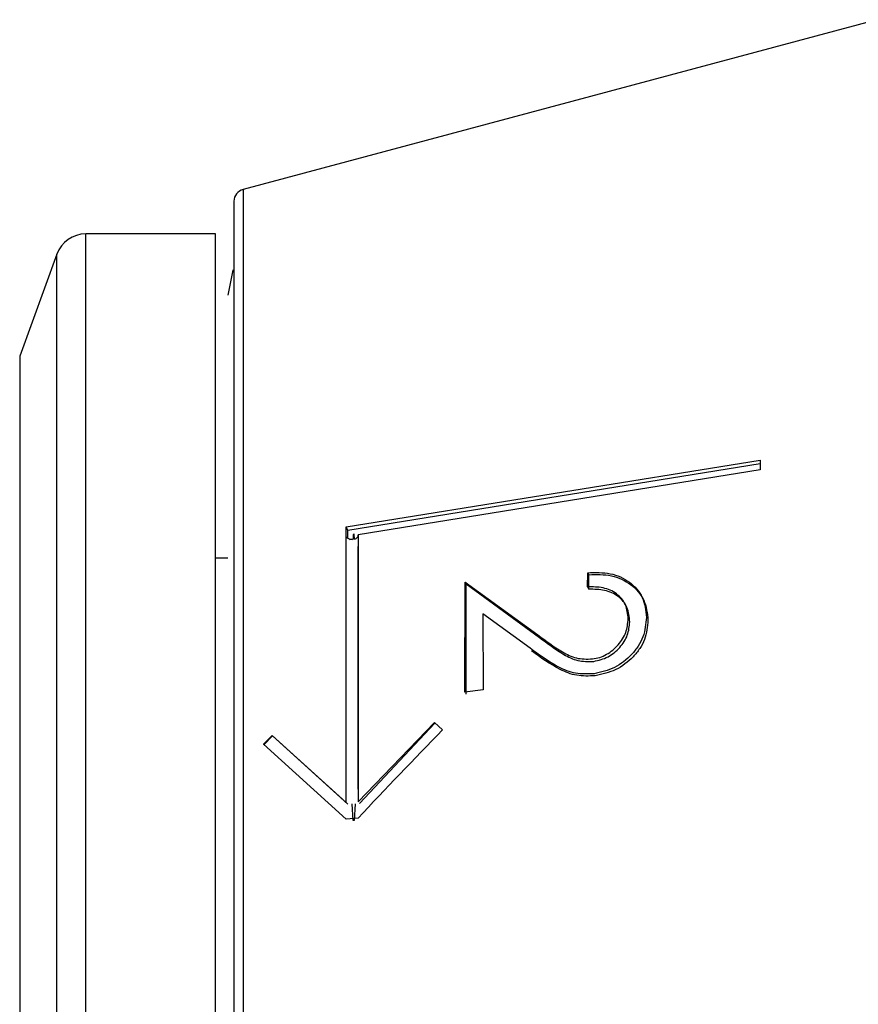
# Model space of a CAD drawing. Header units: inches. Extents: x 0.2 to 16.8, y 0.3 to 10.9.
# Tile 5 of 19: x 4.254 to 4.793, y 1.606 to 2.24. Entities that reach past the tile are written whole.
import ezdxf

# ---------------------------------------------------------------- set-up
doc = ezdxf.new("R2010")
doc.units = ezdxf.units.IN
doc.header["$MEASUREMENT"] = 0

msp = doc.modelspace()

# ---------------------------------------------------------------- linework, layer by layer
at = {"color": 7, "linetype": 'Continuous', "lineweight": 25}
for p, q in [((4.80523, 2.23977), (4.39768, 2.13056)), ((4.38004, 2.10197), (4.2965, 2.10197)), ((4.38004, 0.99961), (4.38004, 2.10197)), ((4.278, 2.08902), (4.25405, 2.02323)), ((4.25405, 2.02323), (4.25405, 1.07835)), ((4.46403, 1.91354), (4.73023, 1.95647)), ((4.73023, 1.95402), (4.46505, 1.91126)), ((4.73023, 1.95647), (4.73023, 1.95018)), ((4.73023, 1.95018), (4.47164, 1.90848)), ((4.46403, 1.91041), (4.46403, 1.91354)), ((4.46505, 1.91126), (4.46403, 1.91354)), ((4.46403, 1.73614), (4.46403, 1.91016)), ((4.46505, 1.90623), (4.46505, 1.91126)), ((4.46855, 1.90868), (4.46842, 1.90552)), ((4.46916, 1.90878), (4.46855, 1.90868)), ((4.46928, 1.90565), (4.46916, 1.90878)), ((4.47164, 1.90848), (4.47164, 1.73669)), ((4.46773, 1.90541), (4.46617, 1.90515)), ((4.46842, 1.90552), (4.46786, 1.90543)), ((4.47177, 1.74473), (4.47177, 1.90096)), ((4.38791, 1.89331), (4.38004, 1.89331)), ((4.61922, 1.8749), (4.61936, 1.88402)), ((4.61936, 1.88402), (4.62009, 1.88273)), ((4.62009, 1.87337), (4.62009, 1.88273)), ((4.54037, 1.80723), (4.54046, 1.87795)), ((4.54046, 1.87795), (4.58731, 1.84409)), ((4.54046, 1.87795), (4.54111, 1.87681)), ((4.54111, 1.80595), (4.54111, 1.87681)), ((4.54111, 1.87681), (4.58832, 1.8423)), ((4.61922, 1.8749), (4.62009, 1.87337)), ((4.55185, 1.85763), (4.55207, 1.80871)), ((4.58228, 1.83542), (4.55185, 1.85763)), ((4.58832, 1.8423), (4.58731, 1.84409)), ((4.55207, 1.80871), (4.54037, 1.80723)), ((4.47164, 1.73669), (4.52081, 1.78762)), ((4.52106, 1.78734), (4.47263, 1.7356)), ((4.52081, 1.78762), (4.52605, 1.78286)), ((4.41092, 1.7738), (4.41643, 1.7794)), ((4.46403, 1.7255), (4.41092, 1.7738)), ((4.41127, 1.77342), (4.41092, 1.7738)), ((4.41665, 1.77916), (4.41127, 1.77342)), ((4.41643, 1.7794), (4.46403, 1.73614)), ((4.41665, 1.77916), (4.41643, 1.7794)), ((4.46502, 1.73506), (4.41665, 1.77916)), ((4.46403, 1.73614), (4.46502, 1.73506)), ((4.46855, 1.72466), (4.46792, 1.73527)), ((4.46973, 1.7354), (4.46916, 1.72471)), ((4.47164, 1.72609), (4.46403, 1.7255)), ((4.46916, 1.72471), (4.46855, 1.72466))]:
    msp.add_line(p, q, dxfattribs=at)
at = {"color": 8, "linetype": 'Continuous', "lineweight": 25}
for p, q in [((4.39768, 2.13056), (4.39768, 0.97102)), ((4.2965, 0.99961), (4.2965, 2.10197)), ((4.278, 1.01256), (4.278, 2.08902))]:
    msp.add_line(p, q, dxfattribs=at)
at = {"color": 7, "linetype": 'Continuous', "lineweight": 25, "flags": 128}
msp.add_lwpolyline([(4.39138, 2.07876), (4.39091, 2.07767), (4.38791, 2.0626)], dxfattribs=at)
at = {"color": 7, "linetype": 'Continuous', "lineweight": 25}
for centre, radius, start, end in [((4.39972, 2.12296), 0.00787, 105, 180), ((4.2965, 2.08229), 0.01969, 90, 160)]:
    msp.add_arc(centre, radius, start, end, dxfattribs=at)
msp.add_ellipse((4.84683, 1.72182), major_axis=(0.72678, 0.66362), ratio=0.27099, start_param=1.770961, end_param=1.853131, dxfattribs=at)
for points, knots in [([(4.39185, 2.12296), (4.39185, 2.1211), (4.39185, 2.11728), (4.39185, 2.08545), (4.39185, 2.03266), (4.39185, 1.95825), (4.39185, 1.88173), (4.39185, 1.81444), (4.39185, 1.74567), (4.39185, 1.65756), (4.39185, 1.55079), (4.39185, 1.44401), (4.39185, 1.33737), (4.39185, 1.23483), (4.39185, 1.14332), (4.39185, 1.0812), (4.39185, 1.04186), (4.39185, 1.01068), (4.39185, 0.98428), (4.39185, 0.98047), (4.39185, 0.97862)], [0, 0, 0, 0, 0.058248, 0.119986, 0.18429, 0.249959, 0.315627, 0.347815, 0.380014, 0.441752, 0.5, 0.558248, 0.619986, 0.68429, 0.749959, 0.815627, 0.847815, 0.880014, 0.941752, 1, 1, 1, 1]), ([(4.46408, 1.90715), (4.46424, 1.90692), (4.46456, 1.90646), (4.46547, 1.90593), (4.46659, 1.90556), (4.46742, 1.90551), (4.46784, 1.90549)], [0, 0, 0, 0, 0.25, 0.5, 0.75, 1, 1, 1, 1]), ([(4.46928, 1.90565), (4.46971, 1.90579), (4.47058, 1.90605), (4.47142, 1.90678), (4.47188, 1.90762), (4.47172, 1.90819), (4.47164, 1.90848)], [0, 0, 0, 0, 0.251562, 0.5000354, 0.751628, 1, 1, 1, 1]), ([(4.61936, 1.88402), (4.6243, 1.88417), (4.63418, 1.88448), (4.64477, 1.87951), (4.65111, 1.87363), (4.65595, 1.86642), (4.65664, 1.85976), (4.6571, 1.85529)], [0, 0, 0, 0, 0.2506138, 0.5001104, 0.6272884, 0.7502872, 1, 1, 1, 1]), ([(4.62009, 1.88273), (4.62503, 1.88287), (4.63491, 1.88315), (4.64561, 1.87802), (4.65203, 1.872), (4.65695, 1.86468), (4.65765, 1.85799), (4.65812, 1.85351)], [0, 0, 0, 0, 0.250029, 0.499581, 0.626936, 0.750387, 1, 1, 1, 1]), ([(4.6454, 1.8543), (4.64509, 1.85745), (4.64463, 1.86216), (4.64139, 1.86736), (4.63806, 1.87054), (4.63398, 1.87293), (4.62777, 1.8749), (4.62263, 1.8749), (4.61922, 1.8749)], [0, 0, 0, 0, 0.250454, 0.375818, 0.501058, 0.626941, 0.751768, 1, 1, 1, 1]), ([(4.64642, 1.85252), (4.64611, 1.85565), (4.64565, 1.86037), (4.64239, 1.86561), (4.63905, 1.86886), (4.63495, 1.8713), (4.6287, 1.87334), (4.62353, 1.87336), (4.62009, 1.87337)], [0, 0, 0, 0, 0.24931, 0.374458, 0.499654, 0.625105, 0.750054, 1, 1, 1, 1]), ([(4.6224, 1.82855), (4.62398, 1.82883), (4.62713, 1.82939), (4.63158, 1.83139), (4.63562, 1.83416), (4.64018, 1.83869), (4.64458, 1.84555), (4.64513, 1.85138), (4.6454, 1.8543)], [0, 0, 0, 0, 0.126316, 0.251154, 0.373297, 0.501884, 0.750645, 1, 1, 1, 1]), ([(4.62329, 1.82698), (4.62644, 1.82771), (4.63111, 1.82879), (4.63652, 1.83251), (4.64113, 1.83695), (4.64559, 1.84378), (4.64614, 1.8496), (4.64642, 1.85252)], [0, 0, 0, 0, 0.249329, 0.370498, 0.500261, 0.749989, 1, 1, 1, 1]), ([(4.6571, 1.85529), (4.65673, 1.85109), (4.65618, 1.84478), (4.65205, 1.83676), (4.64636, 1.82964), (4.63695, 1.82212), (4.62794, 1.82009), (4.62344, 1.81908)], [0, 0, 0, 0, 0.25032, 0.376033, 0.500913, 0.750274, 1, 1, 1, 1]), ([(4.65812, 1.85351), (4.65775, 1.84933), (4.65719, 1.84305), (4.653, 1.83513), (4.64724, 1.82811), (4.63774, 1.82073), (4.62871, 1.81874), (4.6242, 1.81774)], [0, 0, 0, 0, 0.249858, 0.375517, 0.500636, 0.75037, 1, 1, 1, 1]), ([(4.58731, 1.84409), (4.59238, 1.84029), (4.6, 1.8346), (4.6118, 1.82836), (4.61887, 1.82848), (4.6224, 1.82855)], [0, 0, 0, 0, 0.500851, 0.751039, 1, 1, 1, 1]), ([(4.58832, 1.8423), (4.59339, 1.83853), (4.60098, 1.83288), (4.6127, 1.82678), (4.61976, 1.82691), (4.62329, 1.82698)], [0, 0, 0, 0, 0.501017, 0.750873, 1, 1, 1, 1]), ([(4.62344, 1.81908), (4.6194, 1.81891), (4.61132, 1.81857), (4.59707, 1.8246), (4.58821, 1.83109), (4.58228, 1.83542)], [0, 0, 0, 0, 0.249369, 0.498657, 1, 1, 1, 1]), ([(4.6242, 1.81774), (4.62016, 1.81756), (4.61208, 1.8172), (4.59796, 1.82304), (4.58915, 1.82943), (4.58327, 1.83369)], [0, 0, 0, 0, 0.249595, 0.499347, 1, 1, 1, 1])]:
    msp.add_open_spline(points, degree=3, knots=knots, dxfattribs=at)

doc.saveas('drawing.dxf')
